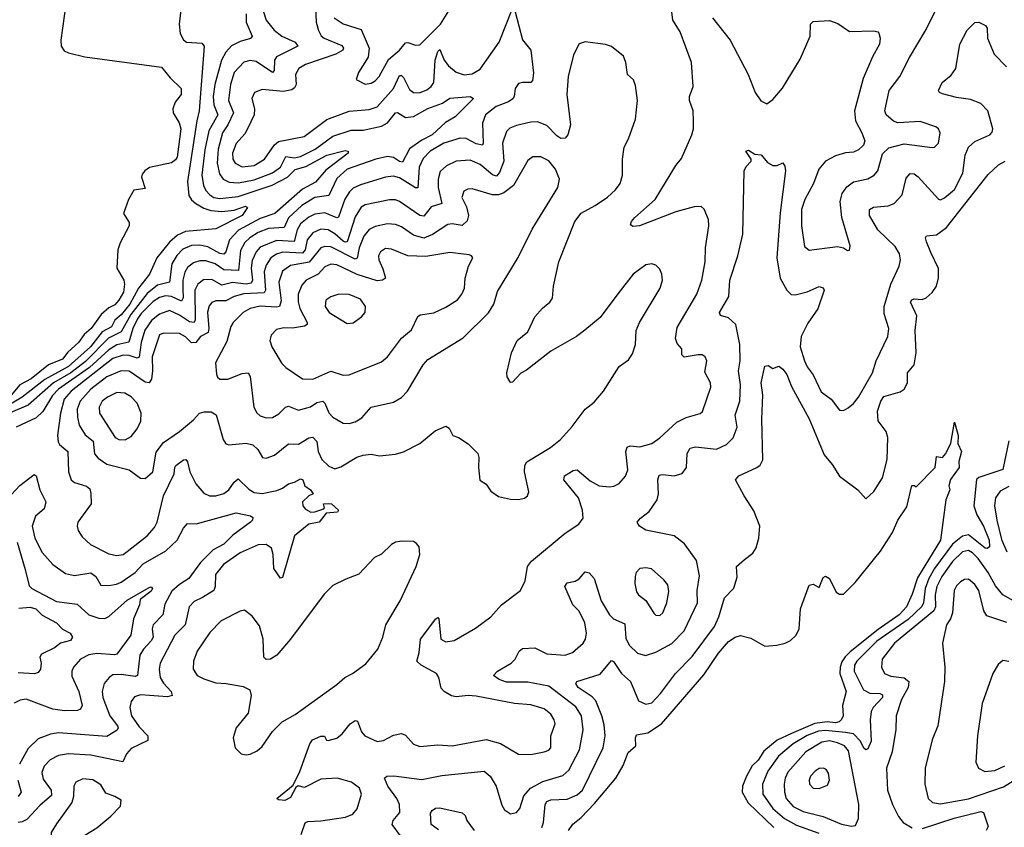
# Model space of a CAD drawing. Extents: x 1550320 to 1685906, y 509093 to 640511.
# Tile 220 of 256: x 1627093 to 1631972, y 554921 to 558927. Entities that reach past the tile are written whole.
import ezdxf

# ---------------------------------------------------------------- set-up
doc = ezdxf.new("R2010")
doc.units = 0

msp = doc.modelspace()

# ---------------------------------------------------------------- linework, layer by layer
at = {"layer": '0CON20XD'}
for points in [[(1627329.7, 559065), (1627296.8, 558825), (1627298.2, 558795), (1627312.5, 558772.5), (1627335, 558761.6), (1627415, 558742.5), (1627795, 558690.8), (1627838.3, 558638.3), (1627893.8, 558585), (1627892.9, 558555), (1627862.7, 558517.2), (1627851.8, 558485), (1627853.8, 558465), (1627883.8, 558415), (1627891.9, 558385), (1627872.5, 558245), (1627865, 558231.1), (1627845, 558217.1), (1627736.1, 558193.9), (1627712.3, 558177.7), (1627699.3, 558160.7), (1627696.2, 558145), (1627715, 558090), (1627659.1, 558080.9), (1627632, 558035), (1627606.7, 557965), (1627635, 557920), (1627636.2, 557905), (1627590.5, 557819.5), (1627580, 557785), (1627574, 557695), (1627608.2, 557635), (1627612.3, 557615), (1627607.5, 557575), (1627585, 557535.4), (1627565, 557512.9), (1627535, 557497.3), (1627496, 557464), (1627447.8, 557395), (1627412.3, 557365), (1627385, 557325.3), (1627332.2, 557277.8), (1627305, 557243.1), (1627235.3, 557214.7), (1627150.5, 557145), (1627094.4, 557115.6), (1627043.2, 557055)], [(1627890.7, 558975), (1627883.7, 558905), (1627888.2, 558858.2), (1627905, 558826), (1627918.8, 558815), (1627995, 558810), (1628007.1, 558795), (1627982.6, 558475), (1627970.2, 558425), (1627924.8, 558124.8), (1627931.7, 558055), (1627943.9, 558033.9), (1627965.3, 558015), (1628005, 557991.4), (1628040.8, 557980.8), (1628095, 557975.8), (1628155, 557982.6), (1628211.7, 558001.7), (1628222, 557995), (1628196, 557955), (1628065, 557888.9), (1627915, 557875.9), (1627875, 557857.9), (1627835, 557822.9), (1627772.1, 557745), (1627736.7, 557665), (1627681.9, 557595), (1627638.6, 557515), (1627595, 557462.7), (1627565, 557437.2), (1627547.3, 557402.7), (1627501.6, 557378.4), (1627444, 557305), (1627335, 557207.3), (1627217.2, 557142.8), (1627105.4, 557054.6), (1626954.4, 556965.6)], [(1628558.4, 558985), (1628561.7, 558915), (1628573, 558873), (1628586.8, 558846.8), (1628601.1, 558835), (1628688.7, 558798.7), (1628696.7, 558785), (1628694.4, 558775), (1628660, 558755), (1628508.6, 558705), (1628475.6, 558685), (1628458.8, 558655), (1628462.7, 558605), (1628455, 558589.1), (1628441.3, 558578.7), (1628400.7, 558570.7), (1628295, 558580), (1628255.8, 558565), (1628242.5, 558535), (1628256.1, 558485), (1628255.4, 558455.4), (1628221.5, 558385), (1628208.9, 558361.1), (1628165, 558312.5), (1628148.1, 558265), (1628149.2, 558235), (1628160.4, 558215), (1628195, 558196.9), (1628255, 558203.9), (1628306.2, 558235), (1628354.8, 558305.2), (1628375, 558322.4), (1628503, 558347), (1628615, 558430.9), (1628725, 558473.4), (1628825, 558480.5), (1628864.5, 558495), (1628945.4, 558584.6), (1628975, 558650.6), (1628985, 558650.5), (1628995, 558640), (1629025, 558580.6), (1629044.2, 558565), (1629073.9, 558563.9), (1629111.1, 558578.9), (1629131.5, 558595), (1629145, 558615.8), (1629152, 558725), (1629165, 558769.2), (1629175, 558778.6), (1629196.4, 558725), (1629217.7, 558697.7), (1629255, 558666.3), (1629295, 558653.2), (1629335, 558658.8), (1629375, 558681.9), (1629469.3, 558815), (1629535, 558982)], [(1630525.6, 558935), (1630612.9, 558825), (1630702.5, 558655), (1630737.8, 558565), (1630765, 558524.2), (1630795, 558510), (1630825, 558530.8), (1630872.8, 558587.2), (1630959.5, 558730.5), (1631010, 558845), (1631012.2, 558905), (1631025, 558917.5), (1631105, 558923.2), (1631147.1, 558907.1), (1631205, 558868.1), (1631325, 558870.8), (1631345, 558866.7), (1631350, 558860), (1631356.2, 558835), (1631354, 558805), (1631318.3, 558741.7), (1631272.5, 558635), (1631228.8, 558475), (1631233.8, 558425), (1631265.9, 558365.9), (1631280, 558325), (1631273.3, 558305), (1631248.6, 558281.4), (1631225, 558268.8), (1631185, 558265.8), (1631135, 558251.4), (1631085, 558225.7), (1631052.5, 558185), (1631026.1, 558113.9), (1630983.1, 558035), (1630966.8, 557985), (1630966.9, 557905), (1630981.7, 557801.7), (1631005, 557784.4), (1631145, 557801.9), (1631175.8, 557795.8), (1631195, 557781.2), (1631205, 557783.3), (1631208.6, 557805), (1631167.1, 557945), (1631158.5, 558025), (1631168.5, 558065), (1631192, 558098), (1631225, 558122.5), (1631295, 558138.1), (1631327.5, 558155), (1631345, 558176.7), (1631368.6, 558261.4), (1631399.4, 558290.6), (1631475, 558311.1), (1631615, 558292), (1631626.7, 558295), (1631645.8, 558315), (1631654, 558365), (1631646.2, 558385), (1631633.3, 558395), (1631555, 558421.1), (1631445, 558414.4), (1631422.9, 558422.9), (1631385.8, 558455), (1631379.4, 558475), (1631401.9, 558575), (1631453.6, 558645), (1631501.6, 558738.4), (1631585, 558878), (1631636.7, 558985)], [(1628214.8, 558955), (1628214.8, 558914.8), (1628244.3, 558845), (1628236.9, 558833.1), (1628185, 558817.8), (1628143, 558797), (1628115, 558766.2), (1628092.5, 558725), (1628059.4, 558605), (1628052.1, 558545), (1628054.8, 558505), (1628075.2, 558455), (1628030, 558375), (1628010.8, 558280.8), (1627996, 558155), (1628004.3, 558105), (1628015, 558079.6), (1628035, 558057.5), (1628055.5, 558045.5), (1628085, 558039), (1628175, 558049.8), (1628344.7, 558105.3), (1628420.7, 558145), (1628457.2, 558182.8), (1628511.5, 558198.5), (1628615.5, 558255), (1628705, 558278.2), (1628720, 558275), (1628720, 558265), (1628610.5, 558179.5), (1628559.4, 558120.6), (1628495, 558086), (1628356.9, 557965), (1628285, 557939.9), (1628176.9, 557883.1), (1628132.3, 557835), (1628114.6, 557775.4), (1628105, 557763.5), (1628085, 557767.4), (1628025, 557799.4), (1627985, 557809), (1627945, 557807.1), (1627901.6, 557788.4), (1627872.4, 557757.6), (1627846.7, 557715), (1627835.4, 557624.6), (1627775, 557609.9), (1627725, 557569.5), (1627643.2, 557465), (1627595, 557378.1), (1627532.3, 557347.7), (1627419, 557231), (1627346.3, 557175), (1627259.9, 557125), (1627135.7, 557014.3), (1627045, 556976.8)], [(1628300.8, 558965), (1628314.7, 558925), (1628353.9, 558875), (1628392.7, 558845), (1628457.7, 558815), (1628471.1, 558795), (1628365, 558742.7), (1628354.8, 558725), (1628354.7, 558675.3), (1628345, 558665.4), (1628265, 558719.8), (1628235, 558724), (1628204.1, 558715.9), (1628155.2, 558664.8), (1628137.3, 558605), (1628127.4, 558525), (1628151.6, 558465), (1628124.8, 558405), (1628098.7, 558365), (1628076.2, 558285), (1628070.9, 558215), (1628082.3, 558162.3), (1628100.4, 558135), (1628130.9, 558120.9), (1628177.9, 558117.9), (1628255, 558133), (1628345, 558167.9), (1628385, 558195.8), (1628412.3, 558247.7), (1628455, 558241.5), (1628485, 558247.8), (1628556.5, 558285), (1628645, 558349), (1628735, 558379.2), (1628795, 558378.4), (1628885, 558398.5), (1628915.9, 558415), (1628955, 558463.9), (1628965, 558467.1), (1629005, 558441.3), (1629045, 558445.8), (1629115, 558486.4), (1629187.5, 558512.5), (1629225, 558536.9), (1629325, 558546.1), (1629340.8, 558535), (1629250.8, 558445), (1629202.5, 558417.5), (1629137.6, 558355), (1629085, 558328.5), (1629023.7, 558286.3), (1628990.6, 558219.4), (1628975, 558222.6), (1628945, 558243), (1628915, 558247.3), (1628856.9, 558235), (1628715, 558185.2), (1628665, 558138.2), (1628625, 558054.7), (1628555, 558044.1), (1628490.2, 558005), (1628425.6, 557944.4), (1628404.1, 557895.9), (1628325, 557891.6), (1628275, 557870.9), (1628232.9, 557845), (1628208, 557822), (1628187.4, 557782.6), (1628176.9, 557683.1), (1628105, 557686.7), (1628060.8, 557715), (1628015, 557731), (1627985, 557730.9), (1627955, 557721.4), (1627925, 557697.8), (1627910.9, 557675), (1627901.1, 557635), (1627900.6, 557590.6), (1627903.3, 557546.7), (1627895, 557530.3), (1627845, 557554.5), (1627815, 557557.9), (1627785, 557549.6), (1627755, 557528.6), (1627695, 557468.7), (1627677.2, 557442.8), (1627654.3, 557395), (1627633.3, 557326.7), (1627575, 557314.2), (1627535, 557289.2), (1627438.5, 557201.5), (1627284.5, 557095), (1627255, 557062.1), (1627207.2, 556982.8), (1627175, 556952.9), (1627075, 556905.8)], [(1629547.3, 558965), (1629585, 558826), (1629625.7, 558775), (1629638.8, 558661.2), (1629634, 558625), (1629625.5, 558614.5), (1629584.4, 558615.6), (1629565, 558610), (1629548.6, 558585), (1629543.5, 558545), (1629536.6, 558533.4), (1629515, 558519.3), (1629453.5, 558496.5), (1629400.4, 558455), (1629386.8, 558413.2), (1629390.3, 558315), (1629385.8, 558304.2), (1629355, 558311.7), (1629305, 558336.7), (1629275, 558338.4), (1629195, 558313.9), (1629127.2, 558275), (1629092.2, 558237.8), (1629071.9, 558195), (1629065, 558092.9), (1629055, 558092.7), (1628975, 558142), (1628945, 558150.3), (1628905, 558146.3), (1628782.1, 558107.9), (1628745, 558091.1), (1628726.8, 558073.2), (1628704.2, 558035.8), (1628672.9, 557947.1), (1628665, 557944.2), (1628605, 557969), (1628555, 557962.4), (1628525, 557946.9), (1628485, 557914.2), (1628468.2, 557885), (1628453, 557827), (1628365, 557831.5), (1628285, 557798), (1628264.3, 557775.7), (1628245, 557732.9), (1628240.4, 557695), (1628246.9, 557635), (1628239.8, 557620.2), (1628215, 557615.4), (1628146.8, 557623.2), (1628095, 557610.4), (1628045, 557637.5), (1628003, 557637), (1627975.3, 557615), (1627961.5, 557585), (1627962.3, 557437.7), (1627956.8, 557425), (1627935, 557428.3), (1627885, 557461.7), (1627835, 557484.2), (1627785, 557466.6), (1627745.4, 557434.6), (1627713.6, 557386.4), (1627694.2, 557325), (1627685, 557253.3), (1627675, 557248.6), (1627635, 557260.8), (1627605, 557262.6), (1627555, 557246.2), (1627348.4, 557085), (1627313.7, 557045), (1627294.4, 556975), (1627281.1, 556865), (1627283.8, 556833.8), (1627290.6, 556820.6), (1627331.5, 556785), (1627335.6, 556685), (1627348.6, 556645), (1627365, 556632.2), (1627423.6, 556613.7), (1627439.7, 556599.7), (1627446.2, 556576.2), (1627446.5, 556525), (1627381.1, 556435), (1627377.8, 556415), (1627383, 556393), (1627402.6, 556362.6), (1627444.2, 556324.2), (1627535, 556278.2), (1627575, 556269.1), (1627605, 556274.5), (1627625, 556288.5), (1627725, 556367.7), (1627761.2, 556408.8), (1627773.4, 556435), (1627806.2, 556565), (1627859.2, 556675), (1627862.2, 556705), (1627866.7, 556715), (1627905, 556743.5), (1627915.4, 556745.4), (1627924.6, 556734.6), (1627935.3, 556685), (1627965, 556625.5), (1628005, 556577.8), (1628033.8, 556565), (1628065, 556564.7), (1628105, 556576.9), (1628129.6, 556595), (1628155, 556632.7), (1628175, 556649.5), (1628227.9, 556597.9), (1628255, 556581.3), (1628295, 556577.1), (1628367.6, 556592.4), (1628395, 556602.8), (1628425, 556625.5), (1628455, 556632.5), (1628485, 556650), (1628495.4, 556645), (1628505.9, 556615), (1628533.6, 556595), (1628547.1, 556575), (1628525, 556565.9), (1628494.4, 556535), (1628496.7, 556515), (1628509.8, 556499.8), (1628535, 556484.4), (1628555, 556485.5), (1628599.2, 556500.8), (1628603.3, 556505), (1628598, 556525), (1628625, 556527.8), (1628638, 556525), (1628672.5, 556495), (1628667.5, 556485), (1628611.1, 556478.9), (1628577.1, 556435), (1628525.5, 556424.5), (1628455, 556366.7), (1628395, 556160), (1628385, 556156.2), (1628352.1, 556205), (1628349.5, 556275), (1628340.5, 556305), (1628315, 556324.4), (1628275, 556321.5), (1628185, 556283.1), (1628102.9, 556225), (1628063.8, 556175), (1628061.2, 556115), (1628054.5, 556095), (1627998.8, 556061.2), (1627958.1, 556041.9), (1627932.5, 556015), (1627913.7, 555926.3), (1627861.1, 555875), (1627788.2, 555735), (1627783.6, 555705), (1627789.2, 555665), (1627806, 555636), (1627843.8, 555595), (1627849.2, 555575), (1627825, 555568.7), (1627690.9, 555579.2), (1627661.5, 555568.5), (1627644.6, 555545), (1627638.4, 555515), (1627647.6, 555475), (1627685, 555420), (1627728.5, 555375), (1627727.7, 555352.3), (1627645, 555312.1), (1627622.1, 555285), (1627603.2, 555246.8), (1627445, 555279.6), (1627334, 555286), (1627285, 555276.8), (1627244.4, 555255.6), (1627214.6, 555225), (1627202.6, 555192.6), (1627209.4, 555159.4), (1627248.4, 555105), (1627251.2, 555078.8), (1627195, 555031.5), (1627129, 554961), (1627105, 554947.9), (1627085, 554945.8)], [(1628487.7, 554885), (1628506.8, 554943.2), (1628520, 554950), (1628585, 554953.3), (1628707.8, 554972.2), (1628743.6, 554986.4), (1628765, 555013.3), (1628786.9, 555085), (1628776.9, 555115), (1628737.5, 555145), (1628665.9, 555165.9), (1628585, 555160), (1628505, 555118.8), (1628473.6, 555126.4), (1628461.2, 555118.8), (1628435, 555070), (1628406.1, 555053.9), (1628375, 555057.5), (1628367.5, 555065), (1628448.8, 555131.2), (1628481.5, 555198.5), (1628530.8, 555335), (1628544.4, 555355), (1628585, 555374), (1628603, 555373), (1628613.6, 555353.6), (1628621.2, 555351.2), (1628665, 555364), (1628691.2, 555385), (1628730, 555435), (1628755, 555451.2), (1628767.5, 555447.5), (1628787.1, 555395), (1628802.9, 555375), (1628865, 555347.8), (1628895, 555352.7), (1628945, 555379.1), (1628985, 555386.5), (1629005, 555379.2), (1629043.9, 555333.9), (1629075, 555322.2), (1629165, 555330.4), (1629235.4, 555325.4), (1629405, 555357.1), (1629475, 555337.3), (1629565, 555284.5), (1629625, 555282.5), (1629692.5, 555295), (1629715, 555304.2), (1629724, 555315), (1629724.6, 555375), (1629745.6, 555435), (1629741.5, 555455), (1629725, 555482.9), (1629691.4, 555508.6), (1629625, 555529.2), (1629545, 555535.4), (1629355, 555571.8), (1629314.6, 555575.4), (1629255, 555568.5), (1629232.7, 555572.7), (1629196, 555595), (1629182.1, 555612.1), (1629169.5, 555665), (1629157.8, 555685), (1629082, 555725), (1629060, 555745), (1629072.5, 555787.5), (1629078.5, 555855), (1629155, 555956), (1629165, 555962.5), (1629170, 555955), (1629180, 555855), (1629205, 555840.6), (1629245, 555847.5), (1629351.7, 555908.3), (1629426.9, 555965), (1629480, 556025), (1629573.7, 556096.3), (1629597, 556143), (1629608.5, 556215), (1629628.7, 556241.3), (1629795, 556379.5), (1629862.9, 556425), (1629885.7, 556455), (1629882.5, 556495), (1629861.8, 556555), (1629789.2, 556645), (1629792.5, 556665), (1629835, 556691.4), (1629855, 556693.8), (1629919.3, 556639.3), (1629964.8, 556614.7), (1630015, 556609.7), (1630036.9, 556613.1), (1630063.5, 556626.5), (1630095, 556662.9), (1630106.9, 556695), (1630096.8, 556785), (1630103.6, 556806.3), (1630117.4, 556812.6), (1630165, 556807.5), (1630225, 556824.6), (1630265, 556853.3), (1630349.1, 556930.9), (1630395, 556953.9), (1630465, 556974.4), (1630476.1, 556983.9), (1630518.2, 557105), (1630516.1, 557126.1), (1630487.8, 557177.8), (1630497.1, 557235), (1630488.8, 557255), (1630475, 557263.8), (1630455, 557263.8), (1630385, 557253.3), (1630373.3, 557265), (1630373.8, 557295), (1630350.4, 557320.4), (1630342.5, 557345), (1630350.2, 557399.8), (1630447.7, 557565), (1630473.8, 557635), (1630489.6, 557725), (1630491.2, 557795), (1630507.8, 557905), (1630505.7, 557935), (1630485, 557987.5), (1630470, 558000), (1630435, 557998.2), (1630345, 557974), (1630164.4, 557904.4), (1630131.2, 557901.2), (1630119.3, 557909.3), (1630123.8, 557925), (1630140.8, 557945), (1630242.5, 558035), (1630345, 558202.9), (1630372.2, 558237.8), (1630422.7, 558355), (1630430.9, 558385), (1630431.9, 558425), (1630430.8, 558475), (1630411.1, 558525), (1630412.2, 558545), (1630429.5, 558595), (1630421.3, 558715), (1630365, 558866.7), (1630328.8, 558925), (1630324, 558965)], [(1628651.3, 558935), (1628695, 558905.8), (1628785, 558878), (1628824.8, 558785), (1628819.4, 558740.6), (1628771.8, 558665), (1628760.5, 558630.5), (1628805, 558607.5)], [(1628805, 558607.5), (1628835, 558611.5), (1628855, 558622.9), (1628874.6, 558645), (1628920.1, 558729.9), (1628975.4, 558775), (1629005, 558811.3), (1629016.9, 558813.1), (1629055, 558799.6), (1629075, 558801.2), (1629177.7, 558905), (1629220, 558970)], [(1628979.1, 554879.1), (1628939.1, 554935), (1628943.1, 554955), (1628976.2, 554995), (1628974.7, 555035), (1628961.6, 555065), (1628916.9, 555125), (1628901.4, 555165), (1628912.5, 555175), (1628946.7, 555176.7), (1629085, 555158.7), (1629185, 555177.7), (1629395, 555199.6), (1629425, 555175.6), (1629454.5, 555125), (1629482, 555032), (1629495, 555008), (1629525, 554988.9), (1629554, 554995), (1629570.5, 555015), (1629591.8, 555078.2), (1629624.4, 555115.6), (1629685, 555148.2), (1629785, 555178.9), (1629814.8, 555205.2), (1629866.4, 555305), (1629885.3, 555405), (1629876.9, 555475), (1629848.7, 555518.7), (1629715, 555621.9), (1629610.9, 555640.9), (1629505, 555641.1), (1629468, 555655), (1629440, 555675), (1629460, 555695), (1629527.5, 555735), (1629547.5, 555755), (1629568, 555795), (1629585, 555807.5), (1629645, 555812.2), (1629705, 555782.3), (1629795, 555774.6), (1629832, 555788), (1629885.6, 555835), (1629897.3, 555855), (1629902.3, 555885), (1629893.8, 555935), (1629865, 555992.9), (1629834.4, 556025), (1629794.2, 556115), (1629805.8, 556134.2), (1629845, 556142.9), (1629865, 556154), (1629895, 556188), (1629915, 556184.2), (1629940, 556155), (1629973.9, 556045), (1630015.4, 555975), (1630035, 555954.6), (1630091.2, 555931.2), (1630097, 555857), (1630115, 555823.1), (1630155, 555784.5), (1630193.9, 555773.9), (1630245, 555789.6), (1630325, 555832.5), (1630385, 555895.5), (1630451, 556035), (1630449.4, 556095), (1630461.7, 556168.3), (1630446.4, 556245), (1630387.9, 556327.9), (1630336.2, 556366.2), (1630195, 556394.5), (1630164, 556415), (1630153.3, 556435), (1630168.8, 556455), (1630212.4, 556487.6), (1630251.9, 556545), (1630257.5, 556575), (1630255.6, 556645), (1630262.4, 556667.6), (1630278.1, 556671.9), (1630335.4, 556664.6), (1630375, 556675.7), (1630396.4, 556705), (1630400.8, 556775), (1630415, 556801.1), (1630440.9, 556809.1), (1630545, 556797.5), (1630595, 556819.5), (1630627.8, 556852.2), (1630648.5, 556905), (1630638.6, 556965), (1630660.9, 557035), (1630665.3, 557115.3), (1630654.7, 557185), (1630662.4, 557235), (1630661.3, 557315), (1630640.9, 557415), (1630605, 557448.5), (1630565, 557460), (1630560, 557475), (1630606.5, 557553.5), (1630611.1, 557635), (1630652.2, 557755), (1630676.5, 557863.5), (1630682.5, 558177.5), (1630692.1, 558197.9), (1630717.5, 558225), (1630717.5, 558235), (1630691.2, 558275), (1630705, 558278.8), (1630735, 558260), (1630766.2, 558256.2), (1630797.9, 558217.9), (1630825, 558203.8), (1630845.9, 558204.1), (1630875, 558217.5), (1630885, 558200), (1630887.1, 558177.1), (1630860.9, 557969.1), (1630845.3, 557745), (1630861.1, 557645), (1630893.5, 557585), (1630915, 557564.5), (1630935, 557561.8), (1630995, 557577.3), (1631055, 557603.5), (1631075, 557597.5), (1631079.5, 557585), (1631047.1, 557492.9), (1630998.9, 557421.1), (1630965.3, 557355), (1630960.8, 557305), (1630982.1, 557235), (1630995, 557204.4), (1631024.8, 557164.8), (1631065, 557080.8), (1631114.1, 557044.1), (1631155, 556990.8), (1631175, 556989.2), (1631198.7, 557001.3), (1631225, 557022.5), (1631248.9, 557055), (1631319.2, 557175), (1631336.7, 557235), (1631393.9, 557355), (1631399.2, 557395), (1631377.3, 557467.3), (1631376.3, 557505), (1631409.2, 557615), (1631450.4, 557705), (1631457.7, 557735), (1631452.3, 557765), (1631431.5, 557801.5), (1631345, 557884.4), (1631303.9, 557955), (1631303.3, 557985), (1631323.3, 557996.7), (1631396.3, 558003.7), (1631426, 558015), (1631465, 558058.8), (1631485, 558141.2), (1631505, 558164.4), (1631525, 558161.8), (1631545, 558147.3), (1631645, 558036.2), (1631655, 558033.9), (1631675, 558042.3), (1631724.8, 558085.2), (1631766, 558165), (1631778.4, 558255), (1631794.6, 558295), (1631825, 558322.3), (1631900.8, 558355), (1631911.8, 558368.2), (1631915.5, 558385), (1631890, 558475), (1631855, 558510.4), (1631805, 558530), (1631735, 558540), (1631665, 558558.6), (1631651.2, 558565), (1631646.2, 558575), (1631663.8, 558615), (1631708.3, 558651.7), (1631732, 558685), (1631751.4, 558805), (1631787.1, 558875), (1631825, 558912), (1631845, 558914), (1631878.1, 558898.1), (1631887.1, 558885), (1631888.5, 558835), (1631920.9, 558755), (1631982.9, 558692.9)], [(1629565, 556546.9), (1629595, 556553.8), (1629610, 556565), (1629615.7, 556584.3), (1629594.4, 556685), (1629596.4, 556715), (1629605.3, 556734.7), (1629722.9, 556805), (1629772.5, 556845), (1629830.5, 556909.5), (1629894.3, 556995), (1629939.7, 557030.3), (1629985.3, 557084.7), (1630062.9, 557207.1), (1630109.8, 557240.2), (1630130, 557270), (1630144.4, 557315), (1630147.5, 557385), (1630164.6, 557425), (1630266.2, 557595), (1630277.3, 557635), (1630275.6, 557665), (1630265, 557690), (1630245, 557710), (1630225, 557715.6), (1630195, 557710.5), (1630133.3, 557665), (1630057, 557567), (1629969.9, 557450.1), (1629893.6, 557386.4), (1629851.4, 557355), (1629725, 557282.7), (1629605, 557188), (1629575.9, 557174.1), (1629535, 557128.8), (1629525, 557126.7), (1629508, 557155), (1629506.2, 557175), (1629529.2, 557275), (1629558.8, 557335), (1629611.4, 557378.6), (1629645, 557452.5), (1629684.1, 557495.9), (1629720, 557525), (1629733.3, 557545), (1629738.8, 557605), (1629764.4, 557725), (1629843.9, 557926.1), (1629875, 557966.9), (1629944.4, 558005.6), (1630005, 558045.8), (1630045, 558082.9), (1630068.9, 558115), (1630080.5, 558155), (1630079.5, 558235), (1630088.6, 558295), (1630109.4, 558335), (1630145, 558432.5), (1630154.4, 558525), (1630145, 558600), (1630135, 558627.5), (1630104.2, 558655), (1630096.2, 558715), (1630085, 558746.2), (1630025, 558793.8), (1629995, 558804), (1629895, 558817.5), (1629865, 558807.5), (1629837.7, 558752.3), (1629810, 558645), (1629804.6, 558555), (1629821.5, 558405), (1629809.5, 558355), (1629795, 558338.9), (1629775, 558337.9), (1629755, 558350.4), (1629705, 558402.5), (1629659.5, 558419.5), (1629625, 558418.8), (1629555, 558401.8), (1629522, 558388), (1629505, 558372.2), (1629485.3, 558314.7), (1629491.1, 558225), (1629471, 558169), (1629455, 558150.9), (1629435, 558156.9), (1629375, 558207.9), (1629325, 558229.2), (1629255, 558225.3), (1629207.5, 558202.5), (1629176.2, 558173.8), (1629165.9, 558135), (1629167, 558095), (1629184.4, 558015), (1629131.9, 557998.1), (1629095, 557952.9), (1629075, 557955.4), (1628975, 558025.3), (1628955, 558032.8), (1628925, 558032.8), (1628805, 558009.1), (1628785, 557997.1), (1628755, 557949.5), (1628714.8, 557825.2), (1628705, 557822.6), (1628695, 557828.4), (1628655, 557864.8), (1628621.1, 557885), (1628585, 557888.5), (1628545, 557870), (1628517.1, 557835), (1628506.7, 557785), (1628495, 557768), (1628396.7, 557773.3), (1628365, 557764), (1628337.5, 557745), (1628315, 557709.1), (1628304.5, 557675.5), (1628311.3, 557585), (1628305, 557571.4), (1628203.5, 557566.5), (1628156.3, 557553.7), (1628115, 557531.6), (1628065, 557531.8), (1628045, 557524.5), (1628032, 557508), (1628024, 557476), (1628030.4, 557395), (1628026.7, 557375), (1627989.5, 557355), (1627965, 557325.4), (1627945, 557324.6), (1627915, 557354.6), (1627885, 557371.1), (1627805, 557372.1), (1627786, 557364), (1627749.6, 557255), (1627751, 557185), (1627745.5, 557144.5), (1627735, 557125.4), (1627715, 557128.4), (1627635, 557183.7), (1627595.3, 557185.3), (1627525, 557154.8), (1627445, 557094.8), (1627393.3, 557035), (1627378.4, 556995), (1627378.7, 556955), (1627388.4, 556915), (1627418.1, 556868.1), (1627456.8, 556836.8), (1627463.4, 556773.4), (1627481.4, 556751.4), (1627525, 556722.5), (1627635, 556694.3), (1627692.1, 556652.1), (1627715, 556651.9), (1627753.2, 556685), (1627768.8, 556781.2), (1627805, 556829.1), (1627885, 556883.6), (1627955, 556942.5), (1627984.4, 556975), (1628007.4, 556982.6), (1628042.5, 556982.5), (1628067.2, 556967.2), (1628101.4, 556845), (1628115, 556823.3), (1628128.8, 556818.8), (1628215, 556827.2), (1628248.3, 556818.3), (1628273.5, 556795), (1628295.8, 556755.8), (1628315, 556752), (1628355, 556766.9), (1628425, 556822.7), (1628475, 556821.5), (1628525, 556852.9), (1628545, 556855.5), (1628566.1, 556835), (1628571.8, 556785), (1628590.5, 556745), (1628625, 556713.1), (1628655, 556700), (1628685, 556708.9), (1628763.1, 556756.9), (1628795, 556766.4), (1628835, 556771.9), (1628875.7, 556764.3), (1628955, 556771.9), (1628995, 556782.9), (1629075, 556824.3), (1629151.7, 556888.3), (1629205, 556911.2), (1629220.5, 556900.5), (1629240, 556865), (1629267.5, 556855), (1629315, 556823.3), (1629362.5, 556775), (1629368.8, 556755), (1629366.4, 556706.4), (1629373.8, 556643.8), (1629405, 556622.5), (1629428.3, 556588.3), (1629465, 556562), (1629525, 556548.5), (1629565, 556546.9)], [(1628725, 556924.6), (1628755, 556932.7), (1628787.7, 556952.3), (1628835, 557004.4), (1628945, 557030), (1628985, 557052.9), (1629014.4, 557085), (1629092.5, 557215), (1629115, 557241.9), (1629290.5, 557349.5), (1629416.5, 557473.5), (1629442.3, 557515), (1629461.2, 557578.8), (1629562.5, 557747.5), (1629632.5, 557887.5), (1629759.5, 558095), (1629768.5, 558135), (1629748.5, 558185), (1629715, 558226.5), (1629675, 558246.4), (1629635, 558246.7), (1629611.2, 558228.8), (1629539.6, 558105), (1629492.7, 558067.3), (1629465, 558058.8), (1629435, 558058.3), (1629335, 558088.2), (1629313.8, 558086.2), (1629293.9, 558076.1), (1629284.5, 558045), (1629307.7, 557997.8), (1629317.3, 557955), (1629310.2, 557929.8), (1629285, 557906.6), (1629235.3, 557914.7), (1629215, 557911.3), (1629138.6, 557861.4), (1629095, 557843.5), (1629045, 557858.6), (1628985, 557900), (1628955, 557911.2), (1628915, 557913.5), (1628855, 557900.9), (1628825, 557885.4), (1628797.8, 557852.2), (1628774.8, 557795), (1628765.5, 557744.5), (1628755, 557738.4), (1628635, 557799.6), (1628605, 557802.5), (1628585.6, 557795.6), (1628526.7, 557723.3), (1628435, 557707), (1628395, 557678.9), (1628377.5, 557625), (1628387.9, 557532.1), (1628380.9, 557505), (1628365, 557501.1), (1628284.1, 557505.9), (1628235, 557494.8), (1628200.4, 557475), (1628151.5, 557425), (1628139.6, 557405), (1628118.8, 557331.2), (1628062.7, 557225), (1628068.9, 557168.9), (1628073.8, 557153.8), (1628085, 557144.3), (1628125, 557143.5), (1628195, 557171.5), (1628225.7, 557175), (1628235, 557157.5), (1628253.8, 557005), (1628267.4, 556977.4), (1628285, 556962.2), (1628315, 556951.5), (1628345, 556954.5), (1628377.4, 556972.6), (1628410.6, 557005), (1628425, 557009.6), (1628475, 556989.6), (1628533.8, 557006.2), (1628565, 557028.8), (1628595, 557034.4), (1628604.6, 557024.6), (1628625, 556976.9), (1628645, 556955.5), (1628695, 556926.2), (1628725, 556924.6)], [(1631119.3, 556720.7), (1631155, 556662.2), (1631246.7, 556595), (1631285, 556550), (1631325, 556586.7), (1631368.1, 556655), (1631391.2, 556745), (1631394.1, 556855), (1631385.9, 556885), (1631347.5, 556937.5), (1631343.8, 556985), (1631360.5, 557035), (1631375, 557058), (1631455, 557081.6), (1631475.5, 557095), (1631491.5, 557125), (1631492.2, 557175), (1631525.6, 557215), (1631535.4, 557274.6), (1631529.5, 557385), (1631538.1, 557458.1), (1631507.8, 557525), (1631513.4, 557536.6), (1631525, 557541.5), (1631565, 557539.7), (1631585, 557546.8), (1631615, 557573.8), (1631636.6, 557605), (1631646.1, 557646.1), (1631645, 557692.5), (1631607.3, 557772.7), (1631586, 557825), (1631582, 557845), (1631586.1, 557853.9), (1631635, 557860), (1631685, 557896.7), (1631891.1, 558158.9), (1631942.8, 558207.2), (1631975.6, 558224.4)], [(1628545, 557144), (1628635, 557183.8), (1628695, 557163.6), (1628725, 557165.5), (1628885, 557230.5), (1628915.9, 557254.1), (1628985, 557347.5), (1629035, 557388.6), (1629065.7, 557455), (1629077.1, 557462.9), (1629145, 557472.7), (1629205, 557500.5), (1629262.4, 557537.6), (1629284.2, 557565), (1629297.1, 557595), (1629301.1, 557645), (1629317.5, 557705), (1629337.5, 557745), (1629332.5, 557755), (1629320.5, 557760.5), (1629225, 557771.5), (1629105, 557752.9), (1629016.3, 557756.3), (1628935, 557788.8), (1628905, 557791.5), (1628880, 557775), (1628871.5, 557755), (1628873.1, 557735), (1628891.8, 557691.8), (1628905.5, 557645), (1628890.8, 557635), (1628865, 557631.6), (1628765, 557663), (1628665, 557710.8), (1628635, 557714.7), (1628605, 557700.8), (1628572.7, 557665), (1628512.2, 557635), (1628490.6, 557609.4), (1628472, 557565), (1628472.7, 557527.3), (1628481.2, 557495), (1628517.3, 557425), (1628517.1, 557415), (1628503.7, 557406.3), (1628445, 557397.5), (1628401.5, 557398.5), (1628365, 557390), (1628338.7, 557361.3), (1628333.1, 557335), (1628341.9, 557305), (1628392, 557222), (1628411.2, 557201.2), (1628495, 557146.1), (1628545, 557144)], [(1628715, 557419.2), (1628745, 557422.5), (1628786.7, 557453.3), (1628804.3, 557475), (1628805.7, 557505), (1628780.9, 557540.9), (1628725, 557564.4), (1628675, 557565.6), (1628635, 557552.2), (1628610.6, 557535), (1628606.5, 557505), (1628625.6, 557475), (1628715, 557419.2)], [(1629680.3, 554919.7), (1629688.8, 554945), (1629697.3, 555035), (1629705, 555049.5), (1629725, 555057.1), (1629805, 555060.3), (1629855, 555081.9), (1629881.4, 555105), (1629984.5, 555315.5), (1629994.7, 555375), (1629989.4, 555429.4), (1629978.1, 555475), (1629948.3, 555548.3), (1629928.8, 555568.8), (1629860, 555615), (1629849.2, 555635), (1629854, 555645), (1629969.9, 555680.1), (1630025, 555748.6), (1630035, 555744.3), (1630074.4, 555684.4), (1630119.1, 555645), (1630158.8, 555548.8), (1630195, 555531.6), (1630225, 555539.2), (1630268.9, 555585), (1630342.5, 555685), (1630425, 555768.8), (1630535, 555916.5), (1630556.9, 555965), (1630585, 556058.8), (1630632.1, 556107.9), (1630648, 556162), (1630645.6, 556215), (1630685, 556249.4), (1630725, 556281.4), (1630742.4, 556307.6), (1630756.2, 556355), (1630761.1, 556415), (1630731.1, 556491.1), (1630682.2, 556565), (1630640, 556645), (1630656.7, 556665), (1630745.8, 556705), (1630762.1, 556717.9), (1630775.4, 556744.6), (1630769.6, 556945), (1630775.4, 557065), (1630766.2, 557125), (1630785, 557208.8), (1630802.3, 557212.3), (1630825, 557197.5), (1630855, 557207.5), (1630875, 557193.3), (1630895, 557166.2), (1630917.8, 557107.8), (1631005, 556947.1), (1631079.4, 556769.4), (1631119.3, 556720.7)], [(1627615, 556843.6), (1627645, 556859.4), (1627675, 556897.1), (1627693.8, 556935), (1627695.5, 556975), (1627674.6, 557025), (1627645, 557056.9), (1627614.7, 557074.7), (1627575, 557077.6), (1627527.8, 557055), (1627502.3, 557035), (1627487.5, 557005), (1627487.9, 556975), (1627565.6, 556855), (1627585, 556844.6), (1627615, 556843.6)], [(1629813.1, 554905), (1629833.5, 554936.5), (1629875, 554970), (1629940.7, 555039.3), (1630047.5, 555165), (1630082.4, 555227.6), (1630107.4, 555292.6), (1630146.5, 555325), (1630144.5, 555365.5), (1630149.5, 555380.5), (1630205, 555389.5), (1630272.5, 555435), (1630482.6, 555677.4), (1630555, 555784.4), (1630605, 555843.1), (1630638.8, 555865), (1630665, 555871.9), (1630715, 555859.1), (1630785, 555819.2), (1630845.3, 555824.7), (1630886, 555834), (1630912.2, 555847.8), (1630940.8, 555875), (1630955.8, 555905.8), (1630961.2, 556005), (1631005, 556122.5), (1631025, 556126.7), (1631055, 556110), (1631075, 556160), (1631085, 556167.5), (1631106.2, 556155), (1631137.9, 556087.9), (1631155, 556077.5), (1631175, 556077.1), (1631233.6, 556135), (1631359, 556291), (1631417.1, 556382.9), (1631445, 556444.3), (1631489.5, 556510.5), (1631514.2, 556615.8), (1631527, 556617), (1631535, 556610), (1631630, 556705), (1631635, 556760), (1631665, 556756.2), (1631682.5, 556775), (1631706.4, 556826.4), (1631725, 556930), (1631743.1, 556865), (1631741.2, 556825), (1631759.1, 556785), (1631745.8, 556735), (1631747.5, 556705), (1631704.4, 556645.6), (1631697.5, 556615), (1631702.5, 556595), (1631681.8, 556545), (1631655.5, 556345.5), (1631541.8, 556158.2), (1631515, 556077.1), (1631486.8, 556015), (1631450.9, 555975), (1631346.9, 555903.1), (1631208.8, 555791.2), (1631182.7, 555767.3), (1631167.2, 555742.8), (1631158.2, 555715), (1631157.3, 555685), (1631188.8, 555595), (1631170, 555525), (1631173.1, 555475), (1631165, 555456), (1631154.2, 555445), (1631135, 555439.7), (1631093.9, 555443.9), (1631033.2, 555436.8), (1630916.9, 555386.9), (1630846.4, 555353.6), (1630780.8, 555299.2), (1630752.4, 555255), (1630723.2, 555226.8), (1630693.8, 555175), (1630673.8, 555125), (1630673.3, 555095), (1630702.3, 555042.3), (1630829.8, 554919.8)], [(1631995, 556837.3), (1631964.8, 556695.2), (1631845, 556655.7), (1631834.2, 556645.8), (1631821.6, 556515), (1631835, 556470.4), (1631868.6, 556415), (1631896.7, 556345), (1631897.7, 556312.3), (1631886.7, 556303.3), (1631876.7, 556305), (1631795, 556371.6), (1631764.6, 556365.4), (1631715, 556325.2), (1631625.7, 556205), (1631597.8, 556155), (1631579.8, 556105), (1631572, 556035), (1631562.7, 556017.3), (1631495, 555952.3), (1631340.6, 555845), (1631240.5, 555745), (1631229.3, 555725), (1631228.5, 555695), (1631273.6, 555603.6), (1631305, 555586.8), (1631355.7, 555585), (1631367.9, 555577.9), (1631368.6, 555565), (1631322.5, 555515), (1631311.6, 555495), (1631307.1, 555455), (1631311.8, 555348.2), (1631295, 555311.4), (1631285, 555305.7), (1631275, 555314.2), (1631258.9, 555348.9), (1631225, 555384.3), (1631185, 555392.1), (1631085, 555401.1), (1631051.5, 555398.5), (1630995, 555376.2), (1630925.7, 555335), (1630853.5, 555275), (1630800.2, 555199.8), (1630773.2, 555135), (1630775.8, 555085), (1630825.1, 555015.1), (1630881.9, 554965), (1630942.8, 554932.9), (1631053.2, 554893.2)], [(1627050.5, 556569.5), (1627093.1, 556616.9), (1627165, 556671.9), (1627175.4, 556665), (1627192.2, 556595), (1627222.7, 556535), (1627215, 556500.5), (1627170.8, 556465), (1627155.4, 556415), (1627168.2, 556355), (1627204.5, 556285), (1627256.9, 556225), (1627320.5, 556180.5), (1627365, 556170.8), (1627445, 556182.8), (1627470.7, 556165), (1627495, 556121.9), (1627535, 556120.9), (1627573.3, 556126.7), (1627595, 556136.6), (1627665, 556185.9), (1627705, 556227.9), (1627817, 556293), (1627873.2, 556345), (1627905, 556405.7), (1627925, 556428.9), (1627967.1, 556427.1), (1628165, 556481.8), (1628236.2, 556466.2), (1628248.1, 556458.1), (1628246.9, 556445), (1628237.1, 556435), (1628149.6, 556370.4), (1628105.1, 556324.9), (1628051.7, 556298.3), (1627989.5, 556235), (1627931.8, 556155), (1627884.5, 556125.5), (1627847.1, 556092.9), (1627812.6, 556027.4), (1627802.9, 555975), (1627754.6, 555925), (1627750, 555905), (1627754.7, 555865), (1627744.5, 555845.5), (1627705.9, 555804.1), (1627688.4, 555775), (1627676.2, 555673.8), (1627665, 555669.7), (1627595, 555679.7), (1627555, 555677.2), (1627535.5, 555665), (1627512.3, 555635), (1627502, 555595), (1627504.7, 555565), (1627540, 555475), (1627576.9, 555425), (1627580.9, 555415), (1627576.4, 555403.6), (1627525, 555371.6), (1627285, 555390.3), (1627245, 555384), (1627185, 555360.8), (1627135, 555311.5), (1627092.3, 555235)], [(1631995, 556610.9), (1631952, 556588), (1631928.8, 556555), (1631923.9, 556515), (1631934.3, 556445), (1631958.4, 556348.4), (1631985, 556287.7)], [(1628215, 555280.5), (1628235, 555284.5), (1628269.5, 555300.5), (1628295, 555322.5), (1628345, 555396), (1628394.2, 555445), (1628458.5, 555481.5), (1628665, 555628.9), (1628704.2, 555665), (1628742, 555685), (1628807.3, 555732.7), (1628866.9, 555805), (1628891.8, 555865), (1628907.1, 555925), (1628977.8, 556045), (1629058, 556215), (1629076.2, 556275), (1629071.7, 556311.7), (1629059.5, 556329.5), (1629045, 556338), (1628985, 556340.8), (1628955, 556335.7), (1628935, 556324.3), (1628885, 556275.7), (1628850.9, 556259.1), (1628772.8, 556177.2), (1628708.2, 556151.8), (1628645, 556120.4), (1628601.8, 556078.2), (1628434.4, 555855), (1628367.5, 555775), (1628335, 555755.8), (1628315, 555754), (1628302, 555765), (1628299.1, 555855), (1628280.6, 555920.6), (1628245, 555968), (1628207.5, 555997.5), (1628185, 555993.8), (1628092, 555945), (1628035, 555887.5), (1627972.5, 555795), (1627954.4, 555745), (1627953.1, 555705), (1627972.5, 555675), (1628005, 555657.5), (1628065, 555637.3), (1628115.4, 555635.4), (1628200.3, 555620.3), (1628233, 555603), (1628240.6, 555575), (1628225, 555487.5), (1628165, 555414), (1628151.1, 555365), (1628160, 555315), (1628190, 555285), (1628215, 555280.5)], [(1627080.4, 556335), (1627120.4, 556199.6), (1627139.4, 556119.4), (1627153.3, 556105), (1627275, 556040.6), (1627378.2, 556028.2), (1627435, 555975.3), (1627485, 555958), (1627515, 555957.1), (1627535, 555966.2), (1627625, 556047.2), (1627735, 556111.4), (1627745, 556113.8), (1627750.8, 556105), (1627745, 556093.1), (1627689.1, 556050.9), (1627686.7, 556025), (1627657.6, 555955), (1627643.3, 555875), (1627575, 555780.5), (1627563.4, 555776.6), (1627475, 555784), (1627435, 555776.5), (1627395, 555754.7), (1627360, 555715), (1627351.2, 555695), (1627350.9, 555670.8), (1627385.7, 555595.7), (1627402, 555525), (1627395, 555506.7), (1627379.3, 555500.7), (1627315, 555499.4), (1627257.3, 555507.3), (1627125, 555556.2), (1627095, 555552.7), (1627065, 555537.5)], [(1632055, 556022.4), (1631963.8, 556073.8), (1631928.4, 556118.4), (1631891.2, 556185), (1631841.7, 556255), (1631815, 556282.9), (1631795, 556293.9), (1631765, 556287), (1631715, 556238.9), (1631661.8, 556165), (1631637.6, 556115), (1631629.3, 556075), (1631631.1, 556015), (1631623.3, 555995), (1631427.3, 555835), (1631366.4, 555755), (1631363.1, 555715), (1631378, 555685), (1631410.3, 555670.3), (1631475, 555662.6), (1631498.1, 555645), (1631494.8, 555615), (1631462.7, 555555), (1631435.7, 555475), (1631433.6, 555406.4), (1631415.5, 555295.5), (1631388.7, 555215), (1631393.4, 555105), (1631418, 555035), (1631448, 554975), (1631470, 554945), (1631515, 554918.1)], [(1630265, 555972.5), (1630279.2, 555985), (1630300, 556035), (1630309.3, 556090.7), (1630304.5, 556124.5), (1630285, 556149.2), (1630223.4, 556203.4), (1630195, 556208.6), (1630165.8, 556204.2), (1630148, 556185), (1630143.1, 556165), (1630141.3, 556131.3), (1630149.7, 556089.7), (1630158.8, 556075), (1630195.6, 556045.6), (1630235, 555983.3), (1630245, 555974.2), (1630265, 555972.5)], [(1631985, 555936.7), (1631885, 555970.6), (1631870, 555995), (1631845.4, 556095), (1631825, 556125.7), (1631795, 556151.4), (1631775, 556150), (1631755, 556139.4), (1631735, 556118.6), (1631723.6, 556095), (1631715.4, 555984.6), (1631705.4, 555954.6), (1631685.5, 555925), (1631665.6, 555835), (1631676.3, 555716.3), (1631675.5, 555644.5), (1631642.9, 555425), (1631614.7, 555355.3), (1631579.1, 555215), (1631577.8, 555135), (1631594.3, 555065), (1631616.2, 555045), (1631655, 555037.3), (1631795, 555062.1), (1631967.9, 555122.1), (1632115, 555212.7)], [(1627087.9, 556007.9), (1627145, 556012.8), (1627172.9, 556005), (1627205, 555973.1), (1627275, 555936.1), (1627305, 555903.8), (1627342.5, 555885), (1627354.4, 555865), (1627345, 555847.5), (1627295.5, 555834.5), (1627265, 555811.2), (1627200.3, 555779.7), (1627192.5, 555765), (1627198.6, 555735), (1627195.8, 555705), (1627185, 555688.8), (1627166.7, 555683.3), (1627085, 555688.2)], [(1631995, 555743.1), (1631965, 555748), (1631941.1, 555728.9), (1631914.4, 555685), (1631861.5, 555535), (1631838.9, 555375), (1631830, 555245), (1631844.5, 555214.5), (1631875, 555198.6), (1631925, 555203.9), (1631975, 555226.9)], [(1631215, 554926.5), (1631235, 554930), (1631248.8, 554965), (1631250.2, 555035), (1631199.9, 555299.9), (1631180, 555325), (1631145, 555341.2), (1631105, 555350.4), (1631067, 555343), (1630988, 555295), (1630898.9, 555195), (1630885.3, 555165), (1630880.3, 555135), (1630882.5, 555095), (1630891.6, 555065), (1630925.4, 555025), (1630975, 554999.3), (1631075, 554975.8), (1631165, 554936.7), (1631215, 554926.5)], [(1631055, 555113.5), (1631095, 555130.8), (1631105.5, 555154.5), (1631100.7, 555190.7), (1631088.9, 555208.9), (1631075.5, 555215.5), (1631055, 555212.5), (1631035, 555200.5), (1631012.2, 555175), (1631004.4, 555155), (1631005.7, 555135), (1631024, 555115), (1631055, 555113.5)], [(1627083.8, 555155), (1627099.6, 555095), (1627085, 555073.5)], [(1627302.2, 554852.2), (1627345, 554853.6), (1627386, 554864), (1627475, 554919.4), (1627545, 554977.1), (1627593, 555027), (1627595, 555056), (1627563.8, 555075), (1627520, 555090), (1627495, 555132), (1627456.1, 555156.1), (1627405, 555161.1), (1627370.8, 555145), (1627361.1, 555125), (1627359.6, 555075), (1627352.1, 555045), (1627275, 554939.4), (1627249.5, 554895), (1627249.4, 554875), (1627265, 554858.6), (1627302.2, 554852.2)], [(1629168.4, 554908.4), (1629131.8, 554935), (1629128.8, 554991.2), (1629136, 555005), (1629153.6, 555016.4), (1629175, 555017.5), (1629285, 554992.5), (1629300, 554980), (1629308.1, 554955), (1629344.3, 554905)], [(1631566.7, 554915), (1631723.5, 554966.5), (1631855, 554999.6), (1631869.2, 554995), (1631892.5, 554925), (1631881.2, 554905)]]:
    msp.add_lwpolyline(points, dxfattribs=at)

doc.saveas('drawing.dxf')
